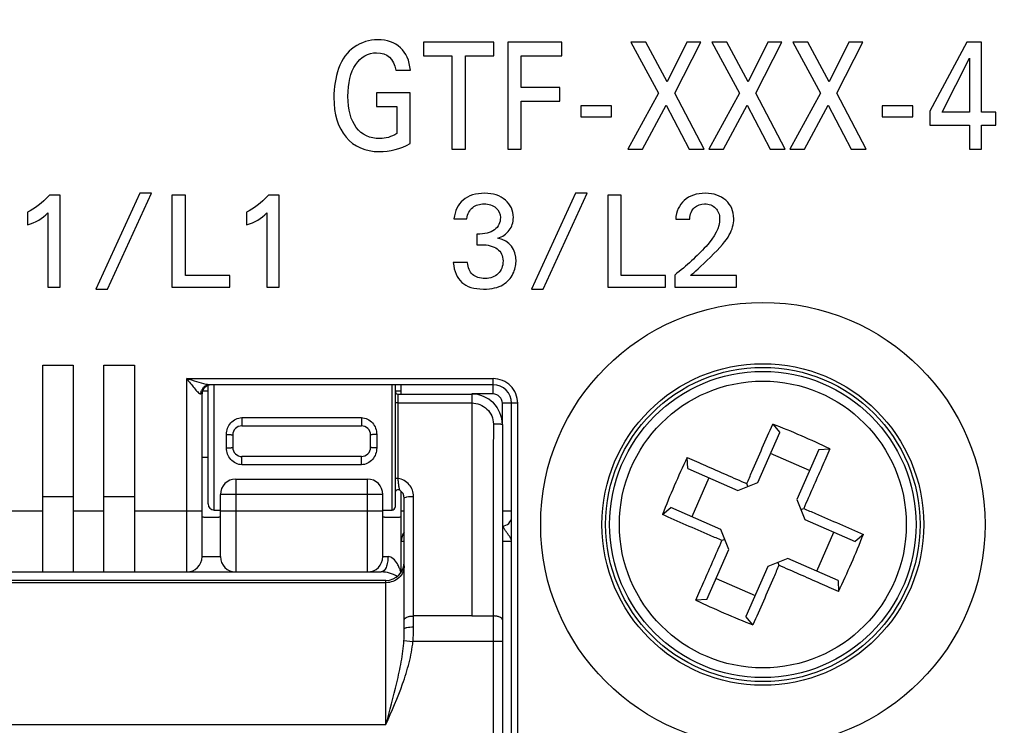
# Model space of a CAD drawing. Header units: millimetres. Extents: x 0 to 594, y 0 to 420.
# Tile 5 of 117: x 94 to 126, y 107 to 130. Entities that reach past the tile are written whole.
import ezdxf

# ---------------------------------------------------------------- set-up
doc = ezdxf.new("R2010")
doc.units = ezdxf.units.MM
doc.header["$LTSCALE"] = 32.67
doc.layers.get('0').update_dxf_attribs({"linetype": 'CONTINUOUS'})
doc.styles.get("Standard").update_dxf_attribs({"font": 'txt', "width": 0.85})
doc.dimstyles.new('DIMSTYLE_3', dxfattribs={"dimtxt": 3.5, "dimasz": 3.5, "dimexe": 1, "dimexo": 0.5, "dimgap": 0.875, "dimtad": 1, "dimdec": 1, "dimdsep": 46, "dimtxsty": 'STANDARD', "dimblk": '_FILLED', "dimblk1": '_FILLED', "dimblk2": '_FILLED', "dimcen": 0.09, "dimadec": 4, "dimazin": 2, "dimtp": 0.2, "dimtm": 0.2, "dimtfac": 1, "dimtdec": 1, "dimtofl": 0, "dimtmove": 0, "dimatfit": 3, "dimldrblk": '_FILLED', "dimfxl": 1, "dimtolj": 1, "dimarcsym": 0})

# ---------------------------------------------------------------- blocks, each defined once
blk = doc.blocks.new('_FILLED')
at = {"color": 0, "linetype": 'BYBLOCK'}
blk.add_solid([(0, 0), (-1, 0.1429), (-1, -0.1429)], dxfattribs=at)
blk = doc.blocks.new('*D2')
at = {"color": 2, "linetype": 'CONTINUOUS'}
for p, q in [((105.449, 205.467), (203.692, 205.467)), ((202.692, 205.467), (202.692, 125.293)), ((202.692, 45.12), (202.692, 125.293)), ((115.92, 45.12), (203.692, 45.12))]:
    blk.add_line(p, q, dxfattribs=at)
at = {"color": 2, "linetype": 'CONTINUOUS', "xscale": 3.5, "yscale": 3.5, "zscale": 3.5}
for p, rotation in [((202.692, 205.467), 90), ((202.692, 45.12), 270)]:
    blk.add_blockref('_FILLED', p, dxfattribs=dict(at, rotation=rotation))
at = {"color": 2, "linetype": 'CONTINUOUS', "insert": (198.317, 125.293), "char_height": 3.5, "width": 18, "attachment_point": 2, "rotation": 90, "line_spacing_factor": 0.9}
blk.add_mtext('160.3', dxfattribs=at)

msp = doc.modelspace()

# ---------------------------------------------------------------- linework, layer by layer
at = {"color": 7, "linetype": 'CONTINUOUS'}
for p, q in [((106.93022, 128.96652), (106.93022, 128.52049)), ((109.21741, 128.96652), (106.93022, 128.96652)), ((109.21741, 128.52049), (109.21741, 128.96652)), ((109.6794, 128.96652), (109.6794, 125.46652)), ((111.44037, 128.96652), (109.6794, 128.96652)), ((111.44037, 128.52049), (111.44037, 128.96652)), ((113.68612, 128.96652), (114.59354, 127.29451)), ((114.18334, 128.96652), (113.68612, 128.96652)), ((114.87322, 127.66742), (114.18334, 128.96652)), ((115.51546, 128.96652), (114.87322, 127.66742)), ((115.1239, 127.29451), (115.97331, 128.96652)), ((115.97331, 128.96652), (115.51546, 128.96652)), ((116.32965, 128.96652), (117.23706, 127.29451)), ((116.82686, 128.96652), (116.32965, 128.96652)), ((117.51675, 127.66742), (116.82686, 128.96652)), ((118.15898, 128.96652), (117.51675, 127.66742)), ((117.76743, 127.29451), (118.61683, 128.96652)), ((118.61683, 128.96652), (118.15898, 128.96652)), ((119.47039, 128.96652), (118.97317, 128.96652)), ((118.97317, 128.96652), (119.88059, 127.29451)), ((120.16027, 127.66742), (119.47039, 128.96652)), ((120.80251, 128.96652), (120.16027, 127.66742)), ((120.41095, 127.29451), (121.26036, 128.96652)), ((121.26036, 128.96652), (120.80251, 128.96652)), ((124.65592, 128.96652), (123.45017, 126.70468)), ((125.13863, 128.96652), (124.65592, 128.96652)), ((125.13863, 126.68031), (125.13863, 128.96652)), ((106.93022, 128.52049), (107.85421, 128.52049)), ((107.85421, 128.52049), (107.85421, 125.46652)), ((108.29135, 125.46652), (108.29135, 128.52049)), ((108.29135, 128.52049), (109.21741, 128.52049)), ((110.11654, 127.48219), (110.11654, 128.52049)), ((110.11654, 128.52049), (111.44037, 128.52049)), ((123.85416, 126.68031), (124.745, 128.43762)), ((124.745, 128.43762), (124.745, 126.68031)), ((106.0228, 128.04277), (106.49723, 128.04277)), ((105.39507, 127.30914), (105.39507, 126.85823)), ((106.49309, 127.30914), (105.39507, 127.30914)), ((106.49309, 125.65176), (106.49309, 127.30914)), ((111.372, 127.48219), (110.11654, 127.48219)), ((111.372, 127.03859), (111.372, 127.48219)), ((114.59354, 127.29451), (113.59704, 125.46652)), ((116.07897, 125.46652), (115.1239, 127.29451)), ((117.23706, 127.29451), (116.24056, 125.46652)), ((118.72249, 125.46652), (117.76743, 127.29451)), ((119.88059, 127.29451), (118.88409, 125.46652)), ((121.36602, 125.46652), (120.41095, 127.29451)), ((110.11654, 125.46652), (110.11654, 127.03859)), ((110.11654, 127.03859), (111.372, 127.03859)), ((105.39507, 126.85823), (106.05181, 126.85823)), ((106.05181, 126.85823), (106.05181, 125.97592)), ((112.06396, 126.88017), (112.06396, 126.51944)), ((113.0646, 126.88017), (112.06396, 126.88017)), ((113.0646, 126.51944), (113.0646, 126.88017)), ((114.07146, 125.46652), (114.84422, 126.90942)), ((114.84422, 126.90942), (115.59625, 125.46652)), ((116.71499, 125.46652), (117.48774, 126.90942)), ((117.48774, 126.90942), (118.23978, 125.46652)), ((119.35851, 125.46652), (120.13127, 126.90942)), ((120.13127, 126.90942), (120.8833, 125.46652)), ((121.89638, 126.88017), (121.89638, 126.51944)), ((122.89702, 126.88017), (121.89638, 126.88017)), ((122.89702, 126.51944), (122.89702, 126.88017)), ((123.45017, 126.70468), (123.45017, 126.25134)), ((124.745, 126.68031), (123.85416, 126.68031)), ((125.60062, 126.68031), (125.13863, 126.68031)), ((125.60062, 126.25134), (125.60062, 126.68031)), ((112.06396, 126.51944), (113.0646, 126.51944)), ((121.89638, 126.51944), (122.89702, 126.51944)), ((123.45017, 126.25134), (124.745, 126.25134)), ((124.745, 126.25134), (124.745, 125.46652)), ((125.13863, 126.25134), (125.60062, 126.25134)), ((125.13863, 125.46652), (125.13863, 126.25134)), ((107.85421, 125.46652), (108.29135, 125.46652)), ((109.6794, 125.46652), (110.11654, 125.46652)), ((113.59704, 125.46652), (114.07146, 125.46652)), ((115.59625, 125.46652), (116.07897, 125.46652)), ((116.24056, 125.46652), (116.71499, 125.46652)), ((118.23978, 125.46652), (118.72249, 125.46652)), ((118.88409, 125.46652), (119.35851, 125.46652)), ((120.8833, 125.46652), (121.36602, 125.46652)), ((124.745, 125.46652), (125.13863, 125.46652)), ((97.66934, 124.02919), (96.23201, 120.90176)), ((96.61015, 120.90176), (98.04747, 124.02919)), ((98.04747, 124.02919), (97.66934, 124.02919)), ((111.88898, 124.02919), (110.45165, 120.90176)), ((110.82979, 120.90176), (112.26711, 124.02919)), ((112.26711, 124.02919), (111.88898, 124.02919)), ((95.06837, 123.96652), (94.71739, 123.96652)), ((95.06837, 120.96652), (95.06837, 123.96652)), ((98.71809, 123.96652), (98.71809, 120.96652)), ((99.15889, 123.96652), (98.71809, 123.96652)), ((99.15889, 121.34674), (99.15889, 123.96652)), ((102.21739, 123.96652), (101.86642, 123.96652)), ((102.21739, 120.96652), (102.21739, 123.96652)), ((112.93772, 123.96652), (112.93772, 120.96652)), ((113.37853, 123.96652), (112.93772, 123.96652)), ((113.37853, 121.34674), (113.37853, 123.96652)), ((93.99873, 123.4129), (93.99873, 122.99925)), ((94.66725, 123.38783), (94.66725, 120.96652)), ((101.14775, 123.4129), (101.14775, 122.99925)), ((101.81628, 123.38783), (101.81628, 120.96652)), ((107.91962, 123.19563), (108.33954, 123.19563)), ((115.1543, 123.18309), (115.61182, 123.18309)), ((108.66753, 122.69424), (108.66753, 122.34953)), ((108.66753, 122.34953), (108.80541, 122.34953)), ((108.3646, 121.76666), (107.89873, 121.76666)), ((100.60458, 121.34674), (99.15889, 121.34674)), ((100.60458, 120.96652), (100.60458, 121.34674)), ((114.82421, 121.34674), (113.37853, 121.34674)), ((114.82421, 120.96652), (114.82421, 121.34674)), ((115.12505, 121.35928), (115.12505, 120.96652)), ((117.1348, 121.34674), (115.63689, 121.34674)), ((117.1348, 120.96652), (117.1348, 121.34674)), ((94.66725, 120.96652), (95.06837, 120.96652)), ((96.23201, 120.90176), (96.61015, 120.90176)), ((98.71809, 120.96652), (100.60458, 120.96652)), ((101.81628, 120.96652), (102.21739, 120.96652)), ((110.45165, 120.90176), (110.82979, 120.90176)), ((112.93772, 120.96652), (114.82421, 120.96652)), ((115.12505, 120.96652), (117.1348, 120.96652)), ((94.49873, 111.66652), (94.49873, 118.41652)), ((94.49873, 118.41652), (95.49873, 118.41652)), ((95.49873, 118.41652), (95.49873, 111.66652)), ((96.49873, 111.66652), (96.49873, 118.41652)), ((96.49873, 118.41652), (97.49873, 118.41652)), ((97.49873, 118.41652), (97.49873, 111.66652)), ((99.89873, 113.88598), (99.89873, 117.75951)), ((109.1984, 117.77732), (99.94036, 117.77732)), ((105.99873, 117.77732), (105.99873, 113.78586)), ((106.19873, 117.47581), (106.19873, 117.77732)), ((99.69873, 112.16652), (99.69873, 117.47732)), ((99.71626, 117.57652), (99.89873, 117.57652)), ((105.99873, 117.57652), (106.19873, 117.57652)), ((106.09873, 117.47581), (108.49873, 117.47581)), ((109.79873, 104.54615), (109.79873, 117.177)), ((100.99868, 116.43581), (104.89865, 116.43581)), ((109.49873, 116.47581), (109.49873, 105.36356)), ((118.32044, 116.49593), (118.55401, 116.22383)), ((100.69873, 116.13581), (100.69873, 115.73581)), ((105.19873, 115.73582), (105.19873, 116.13581)), ((117.84031, 114.5873), (118.55401, 116.22383)), ((119.82477, 115.66965), (119.11107, 114.03312)), ((119.82477, 115.66965), (120.18309, 115.68362)), ((99.89873, 115.40605), (99.69873, 115.40605)), ((104.89878, 115.43581), (100.9988, 115.43581)), ((115.5456, 115.04256), (115.53162, 115.40088)), ((119.52199, 114.97537), (118.25123, 115.52955)), ((115.5456, 115.04256), (117.18213, 114.32886)), ((116.23988, 114.73978), (115.68569, 113.46903)), ((100.79873, 114.69802), (105.09873, 114.69802)), ((117.18213, 114.32886), (117.84031, 114.5873)), ((117.51122, 114.45808), (117.4753, 114.54957)), ((95.49873, 114.12049), (94.49873, 114.12049)), ((97.49873, 114.12049), (96.49873, 114.12049)), ((100.29873, 112.16652), (100.29873, 114.19802)), ((105.59873, 112.16652), (105.59873, 114.19802)), ((106.19873, 111.66018), (106.19873, 114.29938)), ((106.29873, 109.80436), (106.29873, 114.07581)), ((114.71931, 113.53824), (114.99141, 113.7718)), ((116.62795, 113.05811), (114.99141, 113.7718)), ((119.11107, 114.03312), (119.36951, 113.37493)), ((119.24029, 113.70403), (119.33177, 113.73995)), ((100.09873, 113.68581), (100.29873, 113.68581)), ((105.59873, 113.68581), (105.89873, 113.68581)), ((119.36951, 113.37493), (121.00604, 112.66123)), ((116.88639, 112.39992), (116.62795, 113.05811)), ((119.75758, 111.69326), (120.31176, 112.96401)), ((121.27814, 112.8948), (121.00604, 112.66123)), ((116.75717, 112.72901), (116.66568, 112.69309)), ((116.17269, 110.76339), (116.88639, 112.39992)), ((118.15714, 111.84574), (117.44344, 110.20921)), ((118.81533, 112.10418), (118.15714, 111.84574)), ((118.48623, 111.97496), (118.52216, 111.88347)), ((120.45186, 111.39048), (118.81533, 112.10418)), ((89.65988, 111.66652), (105.54873, 111.66652)), ((105.69873, 111.39039), (89.99873, 111.39039)), ((116.47547, 111.45767), (117.74622, 110.90349)), ((120.45186, 111.39048), (120.46583, 111.03215)), ((116.17269, 110.76339), (115.81436, 110.74942)), ((117.67701, 109.93711), (117.44344, 110.20921))]:
    msp.add_line(p, q, dxfattribs=at)
at = {"color": 9, "linetype": 'CONTINUOUS'}
for p, q in [((99.19873, 111.66652), (99.19873, 117.97732)), ((99.19873, 117.97732), (109.19834, 117.97732)), ((109.1984, 117.47732), (109.1984, 117.97732)), ((100.09873, 113.68581), (100.09873, 117.77732)), ((105.89873, 113.68581), (105.89873, 117.77732)), ((99.69873, 117.47732), (99.66224, 117.47732)), ((106.09872, 114.71706), (106.09873, 117.47581)), ((109.19836, 117.47732), (108.49873, 117.47732)), ((108.49873, 117.47579), (108.49873, 110.22992)), ((106.09873, 117.18436), (108.49873, 117.18433)), ((109.99873, 117.177), (109.49873, 117.177)), ((109.49873, 116.47581), (109.49873, 117.17696)), ((109.99873, 104.54665), (109.99873, 117.17694)), ((100.99873, 116.70411), (100.99873, 116.43581)), ((100.99873, 116.70411), (104.89873, 116.70411)), ((104.89873, 116.70411), (104.89873, 116.43581)), ((100.49873, 115.7163), (100.49873, 116.15533)), ((105.39873, 116.15533), (105.39873, 115.7163)), ((100.99873, 115.16752), (100.99873, 115.43581)), ((104.89873, 115.16752), (104.89873, 115.43581)), ((104.89873, 115.16752), (100.99873, 115.16752)), ((100.79873, 114.69802), (100.79873, 111.66652)), ((105.09873, 111.66652), (105.09873, 114.69802)), ((105.59873, 114.19802), (100.29873, 114.19802)), ((106.59873, 109.87564), (106.59873, 114.13515)), ((93.49873, 113.66652), (94.49873, 113.66652)), ((95.49873, 113.66652), (96.49873, 113.66652)), ((97.49873, 113.66652), (99.69873, 113.66652)), ((100.29873, 113.66652), (105.59873, 113.66652)), ((106.19873, 113.66652), (106.29873, 113.66652)), ((109.49873, 113.66652), (109.79873, 113.66652)), ((106.29873, 112.66652), (106.19873, 112.66652)), ((109.79873, 112.66652), (109.49873, 112.66652)), ((99.69873, 112.16652), (100.29873, 112.16652)), ((105.59873, 112.16652), (105.76748, 112.16652)), ((105.69873, 111.31653), (89.99873, 111.31653)), ((105.69874, 106.68581), (105.69873, 111.39039)), ((108.49873, 110.22992), (106.59873, 110.22992)), ((109.19873, 110.23067), (109.19873, 105.36356)), ((106.28762, 109.42915), (106.58206, 109.40041)), ((109.49873, 109.40041), (106.58206, 109.40041)), ((87.99873, 106.68581), (105.69873, 106.68581))]:
    msp.add_line(p, q, dxfattribs=at)
for radius in [7.25, 4.68135]:
    msp.add_circle((117.99873, 113.21652), radius, dxfattribs=at)
at = {"color": 7, "linetype": 'CONTINUOUS'}
for radius in [5.25, 5.12957, 5]:
    msp.add_circle((117.99873, 113.21652), radius, dxfattribs=at)
at = {"color": 9, "linetype": 'CONTINUOUS'}
for centre, radius, start, end in [((109.1984, 117.177), 0.80031, 359.995217, 90.004784), ((99.97023, 117.48223), 0.30718, 144.650044, 159.035617), ((109.1984, 117.177), 0.30031, 359.991494, 90.008506), ((108.56372, 379.09539), 268.86548, 269.98615, 270.1353215)]:
    msp.add_arc(centre, radius, start, end, dxfattribs=at)
at = {"color": 7, "linetype": 'CONTINUOUS'}
for centre, radius, start, end in [((99.99873, 117.47732), 0.3, 90, 180), ((109.1984, 117.177), 0.60032, 0, 90), ((106.09873, 117.57581), 0.1, 180, 270), ((108.49873, 116.47581), 1, 0, 90), ((100.99873, 116.13581), 0.3, 90.009503, 180.001073), ((104.89873, 116.13581), 0.3, 0, 90.014156), ((109.02865, 92.64789), 25.59427, 64.16265, 68.712872), ((100.99873, 115.73581), 0.3, 180, 270.014156), ((104.89873, 115.73581), 0.3, 270.009503, 0.001073), ((138.56736, 104.24644), 25.59427, 154.162651, 158.712871), ((100.79873, 114.19802), 0.5, 90, 180), ((105.09873, 114.19802), 0.5, 0, 90), ((106.09873, 114.24901), 0.1, 60.004183, 179.997511), ((105.99873, 114.07581), 0.3, 0, 60.000359), ((100.09873, 113.88581), 0.2, 180, 270), ((105.89873, 113.78581), 0.1, 270, 360), ((109.49873, 113.46652), 0.3, 270, 360), ((106.69873, 112.66652), 0.5, 143.185958, 180), ((97.4301, 122.1866), 25.59427, 334.162651, 338.712871), ((99.19873, 112.16652), 0.5, 270, 360), ((100.79873, 112.16652), 0.5, 180, 270), ((105.09873, 112.16652), 0.5, 270, 360), ((105.69873, 111.99039), 0.6, 270, 360), ((105.54873, 110.66652), 1, 58.589926, 90), ((126.9688, 133.78515), 25.59427, 244.16265, 248.712872)]:
    msp.add_arc(centre, radius, start, end, dxfattribs=at)
for points in [[(105.43236, 129.03964), (105.15475, 129.03964), (104.89786, 128.95921), (104.66556, 128.79888)], [(106.17197, 128.78128), (105.98551, 128.9519), (105.73898, 129.03964), (105.43236, 129.03964)], [(104.66556, 128.79888), (104.43172, 128.63748), (104.26184, 128.40837), (104.15618, 128.10614)], [(104.71333, 128.23301), (104.88128, 128.48637), (105.10917, 128.61554), (105.39507, 128.61554)], [(105.39507, 128.61554), (105.74312, 128.61554), (105.95237, 128.423), (106.0228, 128.04277)], [(106.49723, 128.04277), (106.46823, 128.3645), (106.35842, 128.61067), (106.17197, 128.78128)], [(104.46072, 127.18971), (104.46072, 127.62843), (104.54359, 127.97697), (104.71333, 128.23301)], [(104.15618, 128.10614), (104.05052, 127.80392), (103.99873, 127.48463), (103.99873, 127.15315)], [(103.99873, 127.15315), (103.99873, 126.60963), (104.13132, 126.18066), (104.3965, 125.8638)], [(104.73368, 126.17524), (104.55188, 126.41464), (104.46072, 126.75343), (104.46072, 127.18971)], [(105.50073, 125.81506), (105.17132, 125.81506), (104.9165, 125.93449), (104.73368, 126.17524)], [(106.05181, 125.97592), (105.87571, 125.86868), (105.69133, 125.81506), (105.50073, 125.81506)], [(104.3965, 125.8638), (104.66168, 125.54695), (105.02216, 125.39096), (105.48001, 125.39096)], [(105.48001, 125.39096), (105.83221, 125.39096), (106.1699, 125.47627), (106.49309, 125.65176)], [(108.92867, 124.02919), (108.62784, 124.02919), (108.38967, 123.95398), (108.21837, 123.80775)], [(109.5972, 123.80566), (109.4238, 123.95398), (109.20026, 124.02919), (108.92867, 124.02919)], [(116.12575, 124.02919), (115.83536, 124.02919), (115.60555, 123.9519), (115.43424, 123.7973)], [(116.79218, 123.79939), (116.62087, 123.9519), (116.39942, 124.02919), (116.12575, 124.02919)], [(94.71739, 123.96652), (94.47296, 123.70538), (94.23271, 123.52153), (93.99873, 123.4129)], [(101.86642, 123.96652), (101.62199, 123.70538), (101.38174, 123.52153), (101.14775, 123.4129)], [(108.21837, 123.80775), (108.04706, 123.66151), (107.94678, 123.45677), (107.91962, 123.19563)], [(109.85834, 123.23741), (109.85834, 123.46722), (109.77059, 123.65733), (109.5972, 123.80566)], [(115.43424, 123.7973), (115.26293, 123.6427), (115.16892, 123.43797), (115.1543, 123.18309)], [(117.04915, 123.19981), (117.04915, 123.44632), (116.96349, 123.64688), (116.79218, 123.79939)], [(93.99873, 122.99925), (94.27032, 123.07864), (94.49176, 123.20816), (94.66725, 123.38783)], [(101.14775, 122.99925), (101.41934, 123.07864), (101.64079, 123.20816), (101.81628, 123.38783)], [(108.33954, 123.19563), (108.3646, 123.36694), (108.42937, 123.4902), (108.53223, 123.56682)], [(108.53223, 123.56682), (108.6341, 123.6427), (108.75736, 123.6824), (108.9036, 123.6824)], [(108.9036, 123.6824), (109.06029, 123.6824), (109.18772, 123.64061), (109.28591, 123.55705)], [(109.28591, 123.55705), (109.3841, 123.47348), (109.43424, 123.36485), (109.43424, 123.23323)], [(115.61182, 123.18309), (115.62227, 123.3544), (115.6724, 123.47975), (115.76484, 123.56063)], [(115.76484, 123.56063), (115.85625, 123.64061), (115.96697, 123.6824), (116.09859, 123.6824)], [(116.09859, 123.6824), (116.24483, 123.6824), (116.36391, 123.63644), (116.45322, 123.54817)], [(116.45322, 123.54817), (116.54148, 123.46095), (116.58745, 123.34187), (116.58745, 123.19563)], [(109.43424, 123.23323), (109.43424, 123.0661), (109.36948, 122.93449), (109.24204, 122.83839)], [(109.72187, 122.82008), (109.81238, 122.94075), (109.85834, 123.07864), (109.85834, 123.23741)], [(116.58745, 123.19563), (116.58745, 122.91359), (116.43912, 122.61276), (116.14451, 122.29525)], [(116.90499, 122.66917), (117.0011, 122.84465), (117.04915, 123.02014), (117.04915, 123.19981)], [(109.24204, 122.83839), (109.1146, 122.74229), (108.9224, 122.69424), (108.66753, 122.69424)], [(109.34859, 122.56262), (109.50736, 122.61276), (109.63062, 122.69841), (109.72187, 122.82008)], [(109.94399, 121.80009), (109.94399, 122.21373), (109.74552, 122.46652), (109.34859, 122.56262)], [(116.2887, 121.94632), (116.60207, 122.25134), (116.80889, 122.49368), (116.90499, 122.66917)], [(108.80541, 122.34953), (109.03104, 122.34953), (109.20653, 122.30357), (109.33187, 122.21164)], [(109.33187, 122.21164), (109.45722, 122.11972), (109.5199, 121.98811), (109.5199, 121.81889)], [(116.14451, 122.29525), (115.84789, 121.97557), (115.50945, 121.66429), (115.12505, 121.35928)], [(109.5199, 121.81889), (109.5199, 121.64758), (109.46558, 121.5097), (109.35903, 121.40524)], [(109.84494, 121.39728), (109.91057, 121.53894), (109.94399, 121.67265), (109.94399, 121.80009)], [(115.63689, 121.34674), (115.75806, 121.44075), (115.97533, 121.64131), (116.2887, 121.94632)], [(107.89873, 121.76666), (107.9238, 121.48254), (108.01572, 121.26736), (108.17449, 121.12112)], [(108.5271, 121.37965), (108.42728, 121.46791), (108.37296, 121.59744), (108.3646, 121.76666)], [(108.93703, 121.24855), (108.76154, 121.24855), (108.62575, 121.29242), (108.5271, 121.37965)], [(109.35903, 121.40524), (109.25249, 121.30078), (109.11252, 121.24855), (108.93703, 121.24855)], [(109.51706, 121.04295), (109.67031, 121.13574), (109.77895, 121.25482), (109.84494, 121.39728)], [(108.17449, 121.12112), (108.33327, 120.97488), (108.56934, 120.90176), (108.88271, 120.90176)], [(108.88271, 120.90176), (109.15221, 120.90176), (109.36321, 120.94981), (109.51706, 121.04295)]]:
    msp.add_open_spline(points, degree=3, dxfattribs=at)
at = {"color": 9, "linetype": 'CONTINUOUS'}
for points, knots in [([(99.83732, 117.79098), (99.73365, 117.81253), (99.52071, 117.87606), (99.30923, 117.94238), (99.19873, 117.97733)], [0, 0, 0, 0, 0.47743821, 1, 1, 1, 1]), ([(99.19873, 117.97732), (99.23919, 117.92511), (99.32056, 117.82334), (99.43972, 117.6772), (99.53614, 117.56581), (99.60915, 117.50001), (99.64587, 117.47941), (99.66224, 117.47732)], [0, 0, 0, 0, 0.28830405, 0.56844736, 0.82418179, 0.92795944, 1, 1, 1, 1]), ([(99.71968, 117.65995), (99.72884, 117.67283), (99.76842, 117.7203), (99.82422, 117.75435), (99.86834, 117.76707)], [0, 0, 0, 0, 0.25600975, 1, 1, 1, 1]), ([(99.94031, 117.77735), (99.93294, 117.77734), (99.89827, 117.77912), (99.86404, 117.78542), (99.83732, 117.79098)], [0, 0, 0, 0, 0.21263988, 1, 1, 1, 1]), ([(106.09873, 117.18433), (106.08599, 117.18433), (106.06744, 117.18442), (106.04392, 117.18479), (106.02883, 117.18507), (106.01686, 117.18564), (106.00702, 117.18571), (106.00271, 117.18685), (105.99873, 117.1865), (105.99873, 117.18717)], [0, 0, 0, 0, 0.38169456, 0.55498323, 0.7063467, 0.83057141, 0.92278223, 0.9798322, 1, 1, 1, 1]), ([(108.49873, 117.18433), (108.5895, 117.1843), (108.7729, 117.14905), (109.00682, 116.99773), (109.16734, 116.76993), (109.20561, 116.58665), (109.20537, 116.4962)], [0, 0, 0, 0, 0.25035618, 0.50060778, 0.75053674, 1, 1, 1, 1]), ([(100.49873, 116.15533), (100.49872, 116.22383), (100.52226, 116.36134), (100.6264, 116.5421), (100.79152, 116.6718), (100.93, 116.70412), (100.99873, 116.70411)], [0, 0, 0, 0, 0.250984, 0.49941298, 0.74818367, 1, 1, 1, 1]), ([(104.89873, 116.70411), (104.96746, 116.7041), (105.10594, 116.67181), (105.27106, 116.54209), (105.37519, 116.36133), (105.39872, 116.22383), (105.39873, 116.15533)], [0, 0, 0, 0, 0.25182014, 0.50059692, 0.74901956, 1, 1, 1, 1]), ([(109.20537, 116.4962), (109.20246, 115.4281), (109.20072, 113.33958), (109.19926, 111.25107), (109.19873, 110.23067)], [0, 0, 0, 0, 0.51142087, 1, 1, 1, 1]), ([(109.49873, 116.47581), (109.49873, 116.4781), (109.48842, 116.48118), (109.47409, 116.48426), (109.44609, 116.48754), (109.4107, 116.49042), (109.3667, 116.49286), (109.29751, 116.4954), (109.24296, 116.49614), (109.20537, 116.4962)], [0, 0, 0, 0, 0.02317869, 0.0807486, 0.1728898, 0.29626162, 0.44656624, 0.61838687, 1, 1, 1, 1]), ([(100.49873, 116.15533), (100.52421, 116.15533), (100.57135, 116.15447), (100.62702, 116.15118), (100.66283, 116.14724), (100.68167, 116.14385), (100.6923, 116.14113), (100.69873, 116.13762), (100.69873, 116.13581)], [0, 0, 0, 0, 0.37706931, 0.69834647, 0.82183327, 0.91429845, 0.97324586, 1, 1, 1, 1]), ([(105.39873, 116.15533), (105.37324, 116.15533), (105.32611, 116.15447), (105.27043, 116.15118), (105.23463, 116.14724), (105.21578, 116.14385), (105.20515, 116.14114), (105.19873, 116.13762), (105.19873, 116.13581)], [0, 0, 0, 0, 0.37706809, 0.69834416, 0.82183063, 0.9142958, 0.97324375, 1, 1, 1, 1]), ([(100.49873, 115.7163), (100.52421, 115.7163), (100.57135, 115.71716), (100.62702, 115.72045), (100.66283, 115.72439), (100.68167, 115.72778), (100.6923, 115.73049), (100.69873, 115.73401), (100.69873, 115.73581)], [0, 0, 0, 0, 0.37706809, 0.69834416, 0.82183063, 0.9142958, 0.97324375, 1, 1, 1, 1]), ([(100.99873, 115.16752), (100.93, 115.16753), (100.79152, 115.19982), (100.6264, 115.32954), (100.52226, 115.5103), (100.49873, 115.6478), (100.49873, 115.7163)], [0, 0, 0, 0, 0.25182014, 0.50059692, 0.74901956, 1, 1, 1, 1]), ([(105.39873, 115.7163), (105.39873, 115.6478), (105.3752, 115.51029), (105.27105, 115.32953), (105.10593, 115.19983), (104.96746, 115.16751), (104.89873, 115.16752)], [0, 0, 0, 0, 0.250984, 0.49941298, 0.74818367, 1, 1, 1, 1]), ([(105.39873, 115.7163), (105.37324, 115.7163), (105.32611, 115.71716), (105.27043, 115.72045), (105.23463, 115.72439), (105.21578, 115.72778), (105.20515, 115.73049), (105.19873, 115.73401), (105.19873, 115.73581)], [0, 0, 0, 0, 0.37706931, 0.69834647, 0.82183327, 0.91429845, 0.97324586, 1, 1, 1, 1]), ([(106.09872, 114.71706), (106.08598, 114.71706), (106.06265, 114.7177), (106.03054, 114.72113), (106.01168, 114.72484), (105.99873, 114.7303), (105.99873, 114.73361)], [0, 0, 0, 0, 0.3706878, 0.68765987, 0.9039244, 1, 1, 1, 1]), ([(106.59873, 114.13515), (106.59873, 114.20373), (106.57381, 114.3425), (106.46623, 114.52421), (106.30195, 114.6586), (106.16751, 114.70562), (106.09872, 114.71706)], [0, 0, 0, 0, 0.24787282, 0.4971317, 0.74797279, 1, 1, 1, 1]), ([(106.14872, 114.33561), (106.15103, 114.33428), (106.14844, 114.35712), (106.14343, 114.37204), (106.13361, 114.41736), (106.12393, 114.46516), (106.11521, 114.52286), (106.10573, 114.60708), (106.1012, 114.67264), (106.09872, 114.71706)], [0, 0, 0, 0, 0.02077372, 0.09465672, 0.20518241, 0.33880096, 0.48972822, 0.65391208, 1, 1, 1, 1]), ([(106.29873, 114.07581), (106.29873, 114.08655), (106.33526, 114.10747), (106.39454, 114.12027), (106.49004, 114.13298), (106.56043, 114.13515), (106.59873, 114.13515)], [0, 0, 0, 0, 0.10286, 0.31947621, 0.63303526, 1, 1, 1, 1]), ([(109.79873, 112.66652), (109.79873, 112.68796), (109.78665, 112.73502), (109.75073, 112.80321), (109.70085, 112.87524), (109.64436, 112.94873), (109.60055, 113.01277), (109.57113, 113.06335), (109.55171, 113.09675), (109.53404, 113.12489), (109.519, 113.14395), (109.50966, 113.15517), (109.50325, 113.16139), (109.502, 113.16394), (109.49816, 113.16652), (109.49873, 113.16652)], [0, 0, 0, 0, 0.10931317, 0.24154183, 0.39241323, 0.55523602, 0.71434275, 0.78742943, 0.85365893, 0.91111252, 0.95746983, 0.97524954, 0.98866487, 0.99711884, 1, 1, 1, 1]), ([(105.76748, 112.16652), (105.76748, 112.1052), (105.76064, 112.01342), (105.73377, 111.89487), (105.69425, 111.77598), (105.61999, 111.66652), (105.54873, 111.66652)], [0, 0, 0, 0, 0.32029524, 0.47993159, 0.62773825, 1, 1, 1, 1]), ([(106.07183, 111.928), (106.03459, 111.99199), (105.95744, 112.10296), (105.82661, 112.16652), (105.76748, 112.16652)], [0, 0, 0, 0, 0.55596727, 1, 1, 1, 1]), ([(106.29873, 111.87222), (106.29873, 111.79971), (106.26661, 111.65134), (106.13133, 111.46678), (105.93221, 111.34472), (105.77656, 111.31653), (105.69873, 111.31653)], [0, 0, 0, 0, 0.24111297, 0.4874852, 0.74118052, 1, 1, 1, 1]), ([(106.15031, 111.76546), (106.14503, 111.77851), (106.12173, 111.834), (106.09501, 111.88814), (106.07183, 111.928)], [0, 0, 0, 0, 0.23393923, 1, 1, 1, 1]), ([(106.19212, 111.65048), (106.18977, 111.6577), (106.17688, 111.6964), (106.16275, 111.73469), (106.15031, 111.76546)], [0, 0, 0, 0, 0.18624354, 1, 1, 1, 1]), ([(106.29873, 110.1055), (106.29873, 110.14695), (106.38241, 110.19902), (106.48662, 110.22344), (106.56033, 110.22992), (106.59873, 110.22992)], [0, 0, 0, 0, 0.36514632, 0.66172401, 1, 1, 1, 1]), ([(109.49873, 110.10613), (109.49873, 110.1476), (109.41508, 110.19973), (109.31083, 110.22418), (109.23713, 110.23067), (109.19873, 110.23067)], [0, 0, 0, 0, 0.36524256, 0.66178443, 1, 1, 1, 1]), ([(106.28762, 109.42915), (106.28985, 109.46092), (106.29694, 109.58587), (106.29873, 109.71106), (106.29873, 109.80436)], [0, 0, 0, 0, 0.25445534, 1, 1, 1, 1]), ([(106.29873, 109.80436), (106.29873, 109.81621), (106.32053, 109.8329), (106.35139, 109.84532), (106.40601, 109.86077), (106.48911, 109.87236), (106.56042, 109.87564), (106.59873, 109.87564)], [0, 0, 0, 0, 0.11179147, 0.20720239, 0.32917672, 0.63884142, 1, 1, 1, 1]), ([(106.58206, 109.40041), (106.58537, 109.44027), (106.596, 109.59847), (106.59873, 109.7571), (106.59873, 109.87564)], [0, 0, 0, 0, 0.25226503, 1, 1, 1, 1]), ([(105.69873, 106.68581), (105.89022, 107.12339), (106.17859, 107.78051), (106.46831, 108.69174), (106.55888, 109.16285), (106.58206, 109.40041)], [0, 0, 0, 0, 0.50007839, 0.75010133, 1, 1, 1, 1]), ([(105.69874, 106.68587), (105.82304, 107.13912), (106.01032, 107.81791), (106.20692, 108.73384), (106.27128, 109.19698), (106.28762, 109.42915)], [0, 0, 0, 0, 0.50182826, 0.75148711, 1, 1, 1, 1])]:
    msp.add_open_spline(points, degree=3, knots=knots, dxfattribs=at)
for points in [[(99.86834, 117.76707), (99.89163, 117.77378), (99.91609, 117.77733), (99.94033, 117.77732)], [(99.66223, 117.47732), (99.66223, 117.51624), (99.66946, 117.55579), (99.68339, 117.59213)]]:
    msp.add_open_spline(points, degree=3, dxfattribs=at)
at = {"color": 7, "linetype": 'CONTINUOUS'}
for points, knots in [([(117.4753, 114.54957), (117.53112, 114.67861), (117.81219, 115.32768), (118.09429, 115.9763), (118.32044, 116.49593)], [0, 0, 0, 0, 0.19877929, 1, 1, 1, 1]), ([(120.18309, 115.68362), (120.09626, 115.48492), (119.81295, 114.83682), (119.52915, 114.18894), (119.33177, 113.73995)], [0, 0, 0, 0, 0.30658521, 1, 1, 1, 1]), ([(115.53162, 115.40088), (115.73077, 115.31386), (116.37886, 115.03055), (117.02674, 114.74675), (117.4753, 114.54957)], [0, 0, 0, 0, 0.30725977, 1, 1, 1, 1]), ([(119.33177, 113.73995), (119.46036, 113.68432), (120.10943, 113.40326), (120.75805, 113.12115), (121.27814, 112.8948)], [0, 0, 0, 0, 0.19807374, 1, 1, 1, 1]), ([(100.18518, 113.44815), (100.13405, 113.44674), (100.05497, 113.44581), (99.94932, 113.4459), (99.87154, 113.44672), (99.8039, 113.44827), (99.75572, 113.44998), (99.72687, 113.45194), (99.71163, 113.45302), (99.70453, 113.45462), (99.69873, 113.45526), (99.69873, 113.45636)], [0, 0, 0, 0, 0.31502819, 0.48700343, 0.65078888, 0.79373688, 0.90469917, 0.94538544, 0.97501774, 0.99323032, 1, 1, 1, 1]), ([(100.29873, 113.45636), (100.29873, 113.45562), (100.2951, 113.45481), (100.29031, 113.45376), (100.28046, 113.45273), (100.26136, 113.45114), (100.22893, 113.44953), (100.2011, 113.4486), (100.18518, 113.44815)], [0, 0, 0, 0, 0.01963831, 0.07037401, 0.15280739, 0.26634085, 0.5817387, 1, 1, 1, 1]), ([(106.19873, 113.45636), (106.19873, 113.45432), (106.18699, 113.45456), (106.17382, 113.45133), (106.14439, 113.45053), (106.10842, 113.44868), (106.06323, 113.44756), (105.99264, 113.44622), (105.89875, 113.44566), (105.80485, 113.44622), (105.73426, 113.44756), (105.68906, 113.44867), (105.65308, 113.45053), (105.62364, 113.45133), (105.61046, 113.45456), (105.59873, 113.45432), (105.59873, 113.45636)], [0, 0, 0, 0, 0.01020603, 0.03872014, 0.08492472, 0.14703762, 0.22266495, 0.30896894, 0.49996505, 0.69096517, 0.7772795, 0.85291812, 0.91505253, 0.96127062, 0.98979151, 1, 1, 1, 1]), ([(116.66568, 112.69309), (116.5371, 112.74872), (115.88802, 113.02978), (115.23941, 113.31189), (114.71931, 113.53824)], [0, 0, 0, 0, 0.19807374, 1, 1, 1, 1]), ([(115.81436, 110.74942), (115.9012, 110.94812), (116.18451, 111.59622), (116.4683, 112.2441), (116.66568, 112.69309)], [0, 0, 0, 0, 0.30658521, 1, 1, 1, 1]), ([(118.52216, 111.88347), (118.46633, 111.75443), (118.18527, 111.10536), (117.90316, 110.45674), (117.67701, 109.93711)], [0, 0, 0, 0, 0.19877929, 1, 1, 1, 1]), ([(120.46583, 111.03216), (120.26669, 111.11918), (119.61859, 111.40249), (118.97071, 111.68629), (118.52216, 111.88347)], [0, 0, 0, 0, 0.30725977, 1, 1, 1, 1])]:
    msp.add_open_spline(points, degree=3, knots=knots, dxfattribs=at)

# ---------------------------------------------------------------- dimensions: what is measured, and where the dimension line sits
at = {"color": 2, "linetype": 'CONTINUOUS'}
dim = msp.add_linear_dim(base=(202.69189, 205.46652), p1=(115.4203, 45.12018), p2=(104.94873, 205.46652), angle=90, dimstyle='DIMSTYLE_3', dxfattribs=at)
dim.commit()
dim.dimension.update_dxf_attribs({"geometry": '*D2', "text_midpoint": (202.69189, 124.79335), "dimtype": 160})

doc.saveas('drawing.dxf')
